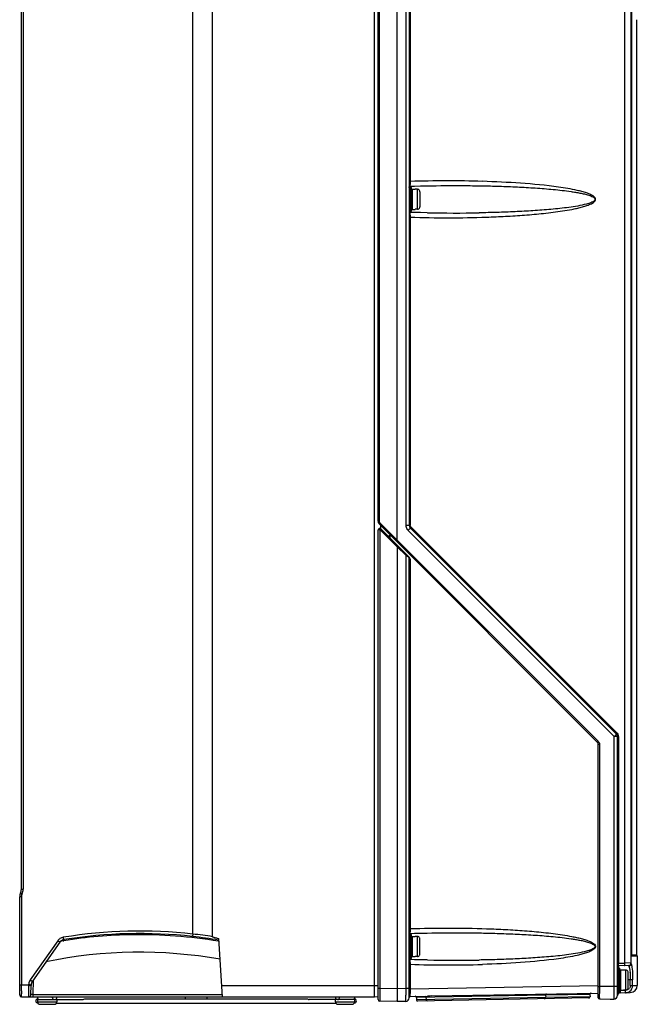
# Model space of a CAD drawing. Header units: inches. Extents: x 0 to 117, y 0 to 83.
# Tile 20 of 73: x 48 to 58, y 27 to 44. Entities that reach past the tile are written whole.
import ezdxf

# ---------------------------------------------------------------- set-up
doc = ezdxf.new("R2010")
doc.units = ezdxf.units.IN
doc.header["$LTSCALE"] = 6.431102
doc.header["$MEASUREMENT"] = 0
doc.layers.get('0').update_dxf_attribs({"linetype": 'CONTINUOUS'})

msp = doc.modelspace()

# ---------------------------------------------------------------- linework, layer by layer
at = {"color": 7, "linetype": 'CONTINUOUS'}
for p, q in [((54.556, 53.052), (54.556, 35.33)), ((53.986, 27.767), (53.986, 52.775)), ((54.359, 35.087), (54.359, 52.907)), ((54.504, 35.33), (54.504, 52.895)), ((54.044, 35.397), (54.044, 52.699)), ((54.064, 52.699), (54.064, 35.397)), ((58.103, 28.133), (58.103, 52.589)), ((58.206, 28.125), (58.206, 52.589)), ((54.573, 51.813), (54.573, 40.982)), ((51.323, 28.567), (51.323, 51.481)), ((50.997, 28.611), (50.997, 51.428)), ((48.178, 29.35), (48.178, 51.083)), ((48.207, 51.083), (48.207, 29.35)), ((58.217, 28.274), (58.217, 45.032)), ((58.296, 43.64), (58.296, 28.27)), ((54.568, 40.885), (54.595, 40.885)), ((54.568, 40.885), (54.568, 40.492)), ((54.574, 40.911), (54.573, 40.931)), ((54.575, 40.903), (54.575, 40.885)), ((54.595, 40.492), (54.595, 40.885)), ((54.607, 40.854), (54.654, 40.854)), ((54.607, 40.854), (54.607, 40.523)), ((54.654, 40.853), (54.654, 40.854)), ((54.694, 40.853), (54.654, 40.853)), ((54.694, 40.524), (54.694, 40.853)), ((54.733, 40.813), (54.733, 40.564)), ((54.741, 40.908), (54.854, 40.91)), ((54.568, 40.492), (54.595, 40.492)), ((54.575, 40.492), (54.575, 40.474)), ((54.643, 40.472), (54.575, 40.474)), ((54.607, 40.523), (54.654, 40.523)), ((54.694, 40.524), (54.654, 40.524)), ((54.654, 40.523), (54.654, 40.524)), ((54.573, 40.395), (54.556, 40.395)), ((54.573, 40.395), (54.573, 35.33)), ((54.044, 35.397), (54.064, 35.397)), ((57.649, 31.767), (54.062, 35.355)), ((54.359, 35.085), (54.075, 35.369)), ((54.084, 35.333), (54.084, 35.271)), ((54.504, 35.33), (54.556, 35.33)), ((54.573, 35.288), (57.964, 31.898)), ((57.975, 31.912), (54.585, 35.302)), ((54.044, 27.534), (54.044, 35.252)), ((54.071, 35.259), (54.071, 27.723)), ((54.077, 35.257), (54.359, 34.975)), ((54.091, 35.271), (54.554, 34.808)), ((54.208, 35.154), (54.222, 35.154)), ((54.241, 35.127), (54.241, 35.175)), ((54.539, 35.247), (57.93, 31.856)), ((57.665, 31.781), (54.359, 35.087)), ((54.359, 34.978), (54.504, 34.833)), ((54.359, 34.975), (54.359, 27.718)), ((54.504, 27.72), (54.504, 34.833)), ((54.512, 34.827), (54.504, 34.833)), ((54.526, 34.818), (54.512, 34.827)), ((54.556, 34.798), (54.526, 34.818)), ((54.556, 27.563), (54.556, 34.798)), ((54.556, 34.798), (54.564, 34.783)), ((54.564, 34.783), (54.57, 34.77)), ((54.57, 34.77), (54.573, 34.764)), ((54.573, 34.764), (54.573, 28.7)), ((57.688, 31.726), (57.666, 31.726)), ((57.666, 27.564), (57.666, 31.726)), ((57.688, 31.726), (57.688, 27.753)), ((57.998, 31.856), (57.93, 31.856)), ((57.93, 27.753), (57.93, 31.856)), ((57.981, 27.602), (57.981, 31.856)), ((57.998, 31.856), (57.998, 28.133)), ((48.178, 29.35), (48.207, 29.35)), ((48.179, 29.221), (48.151, 29.221)), ((48.151, 27.608), (48.151, 29.221)), ((48.179, 29.221), (48.179, 27.775)), ((54.574, 28.629), (54.573, 28.649)), ((48.777, 28.501), (48.325, 27.856)), ((48.863, 28.499), (48.878, 28.502)), ((48.875, 28.519), (48.874, 28.517)), ((51.429, 28.491), (51.42, 28.493)), ((51.428, 28.511), (51.422, 28.512)), ((51.485, 27.578), (51.427, 28.537)), ((54.568, 28.604), (54.595, 28.604)), ((54.568, 28.604), (54.568, 28.21)), ((54.575, 28.621), (54.575, 28.604)), ((54.595, 28.21), (54.595, 28.603)), ((54.607, 28.572), (54.654, 28.572)), ((54.607, 28.572), (54.607, 28.242)), ((54.654, 28.571), (54.654, 28.572)), ((54.694, 28.571), (54.654, 28.571)), ((54.694, 28.243), (54.694, 28.571)), ((54.733, 28.282), (54.733, 28.531)), ((54.741, 28.626), (54.854, 28.628)), ((48.81, 28.478), (48.359, 27.834)), ((54.568, 28.21), (54.595, 28.21)), ((54.575, 28.21), (54.575, 28.192)), ((54.643, 28.19), (54.575, 28.192)), ((54.607, 28.241), (54.654, 28.241)), ((54.694, 28.243), (54.654, 28.243)), ((54.654, 28.241), (54.654, 28.243)), ((58.217, 28.274), (58.217, 28.274)), ((58.217, 28.27), (58.296, 28.27)), ((58.218, 28.258), (58.302, 28.258)), ((58.308, 28.246), (58.22, 28.246)), ((58.308, 28.246), (58.308, 27.766)), ((54.573, 28.114), (54.556, 28.114)), ((54.573, 28.114), (54.573, 27.705)), ((57.993, 28.052), (58.021, 28.052)), ((57.993, 28.052), (57.993, 27.659)), ((57.998, 28.133), (58.103, 28.133)), ((58, 28.092), (58.168, 28.097)), ((58, 28.092), (58, 28.052)), ((58.021, 27.659), (58.021, 28.052)), ((58.032, 28.021), (58.08, 28.021)), ((58.032, 28.021), (58.032, 27.69)), ((58.08, 28.02), (58.08, 28.021)), ((58.119, 28.02), (58.08, 28.02)), ((58.206, 28.136), (58.103, 28.134)), ((58.119, 27.691), (58.119, 28.02)), ((58.169, 28.097), (58.168, 28.097)), ((58.168, 28.086), (58.168, 28.097)), ((58.213, 28.099), (58.217, 28.084)), ((48.375, 27.617), (48.377, 27.861)), ((58.158, 27.731), (58.158, 27.98)), ((58.231, 27.856), (58.158, 27.856)), ((58.193, 27.765), (58.193, 27.856)), ((58.231, 27.766), (58.231, 27.856)), ((48.151, 27.775), (48.297, 27.775)), ((48.179, 27.714), (48.179, 27.775)), ((48.179, 27.677), (48.179, 27.714)), ((48.31, 27.774), (48.297, 27.775)), ((48.336, 27.617), (48.337, 27.767)), ((51.474, 27.767), (54.044, 27.767)), ((54.044, 27.723), (54.071, 27.723)), ((54.071, 27.723), (54.359, 27.718)), ((54.071, 27.723), (54.071, 27.7)), ((54.071, 27.7), (54.071, 27.678)), ((54.071, 27.678), (54.071, 27.656)), ((54.359, 27.717), (54.504, 27.72)), ((54.504, 27.72), (54.556, 27.72)), ((54.556, 27.705), (54.573, 27.705)), ((57.666, 27.759), (54.573, 27.705)), ((57.666, 27.751), (57.688, 27.751)), ((57.688, 27.753), (57.93, 27.753)), ((57.688, 27.751), (57.688, 27.727)), ((57.688, 27.727), (57.688, 27.704)), ((57.688, 27.704), (57.688, 27.681)), ((57.688, 27.681), (57.688, 27.66)), ((57.93, 27.755), (57.981, 27.755)), ((58.024, 27.685), (58.115, 27.687)), ((58.024, 27.678), (58.024, 27.66)), ((58.032, 27.69), (58.08, 27.69)), ((58.119, 27.691), (58.08, 27.691)), ((58.08, 27.69), (58.08, 27.691)), ((58.193, 27.765), (58.308, 27.766)), ((48.18, 27.578), (53.985, 27.578)), ((48.375, 27.617), (51.483, 27.617)), ((48.375, 27.578), (48.375, 27.617)), ((48.445, 27.535), (49.193, 27.535)), ((48.445, 27.535), (48.445, 27.496)), ((48.76, 27.535), (48.76, 27.496)), ((49.229, 27.547), (52.875, 27.547)), ((52.895, 27.54), (52.902, 27.537)), ((53.66, 27.535), (52.911, 27.535)), ((53.345, 27.496), (53.345, 27.535)), ((53.66, 27.496), (53.66, 27.535)), ((53.985, 27.578), (54.044, 27.586)), ((54.071, 27.656), (54.071, 27.596)), ((54.071, 27.596), (54.071, 27.562)), ((54.071, 27.562), (54.071, 27.548)), ((54.071, 27.548), (54.071, 27.511)), ((54.575, 27.587), (54.855, 27.592)), ((56.8, 27.606), (54.674, 27.569)), ((54.674, 27.569), (54.675, 27.53)), ((56.801, 27.567), (54.675, 27.53)), ((57.51, 27.56), (54.695, 27.51)), ((54.832, 27.572), (54.833, 27.533)), ((54.871, 27.592), (54.855, 27.592)), ((54.871, 27.592), (54.903, 27.593)), ((54.916, 27.593), (54.871, 27.592)), ((54.916, 27.593), (57.665, 27.641)), ((56.8, 27.606), (56.801, 27.567)), ((57.529, 27.619), (56.802, 27.606)), ((57.53, 27.58), (56.802, 27.567)), ((57.529, 27.619), (57.53, 27.58)), ((57.686, 27.545), (57.863, 27.542)), ((57.687, 27.561), (57.687, 27.545)), ((57.863, 27.542), (57.923, 27.543)), ((57.993, 27.659), (58.021, 27.659)), ((58.024, 27.646), (58.192, 27.649)), ((48.445, 27.496), (48.76, 27.496)), ((48.45, 27.476), (48.45, 27.476)), ((48.484, 27.456), (48.72, 27.456)), ((48.754, 27.476), (53.35, 27.476)), ((53.345, 27.496), (53.66, 27.496)), ((53.384, 27.456), (53.62, 27.456)), ((53.654, 27.476), (53.654, 27.476)), ((54.071, 27.511), (54.071, 27.508)), ((54.071, 27.508), (54.071, 27.506)), ((54.359, 27.501), (54.071, 27.506)), ((54.498, 27.504), (54.359, 27.501))]:
    msp.add_line(p, q, dxfattribs=at)
for points in [[(54.556, 40.884), (54.556, 40.887), (54.557, 40.891), (54.559, 40.894), (54.561, 40.897), (54.564, 40.899), (54.567, 40.901), (54.571, 40.903), (54.574, 40.903), (54.575, 40.903)], [(54.575, 40.903), (54.645, 40.905), (54.741, 40.908)], [(54.567, 40.476), (54.564, 40.478), (54.561, 40.48), (54.559, 40.483), (54.557, 40.486), (54.556, 40.49)], [(54.575, 40.474), (54.574, 40.474), (54.571, 40.474), (54.567, 40.476)], [(54.854, 40.467), (54.74, 40.469), (54.643, 40.472)], [(54.071, 35.259), (54.072, 35.259), (54.073, 35.259), (54.073, 35.259), (54.074, 35.259), (54.075, 35.259), (54.075, 35.258), (54.076, 35.258), (54.076, 35.258), (54.077, 35.257)], [(48.809, 28.476), (48.81, 28.478), (48.813, 28.482), (48.816, 28.486), (48.819, 28.489), (48.823, 28.493), (48.827, 28.496), (48.831, 28.499), (48.835, 28.502), (48.838, 28.504), (48.842, 28.506), (48.846, 28.508), (48.849, 28.51), (48.853, 28.511), (48.856, 28.512), (48.858, 28.513), (48.86, 28.513), (48.86, 28.514)], [(54.556, 28.602), (54.556, 28.605), (54.557, 28.609), (54.559, 28.612), (54.561, 28.615), (54.564, 28.618), (54.567, 28.619), (54.571, 28.621), (54.574, 28.621), (54.575, 28.621)], [(54.575, 28.621), (54.645, 28.624), (54.741, 28.626)], [(54.567, 28.194), (54.564, 28.196), (54.561, 28.198), (54.559, 28.201), (54.557, 28.205), (54.556, 28.208)], [(54.575, 28.192), (54.574, 28.192), (54.571, 28.193), (54.567, 28.194)], [(54.854, 28.185), (54.74, 28.187), (54.643, 28.19)], [(58.218, 28.252), (58.218, 28.252), (58.218, 28.253), (58.218, 28.254), (58.218, 28.255), (58.218, 28.257), (58.218, 28.259), (58.217, 28.261), (58.217, 28.263), (58.217, 28.265), (58.217, 28.268), (58.217, 28.271), (58.217, 28.274)]]:
    msp.add_lwpolyline(points, dxfattribs=at)
for centre, radius, start, end in [((55.196, 22.196), 18.796, 88.2783, 91.9002), ((56.649, 40.962), 2.076, 179.4706, 180.3534), ((56.081, 40.957), 1.508, 180.2906, 180.9971), ((55.299, 65.64), 25.177, 268.989, 270.9254), ((56.749, 40.415), 2.176, 179.6624, 180.5092), ((54.103, 35.397), 0.0591, 180, 225), ((54.103, 35.397), 0.0397, 180.0751, 199.9094), ((54.615, 35.33), 0.0591, 180, 225), ((54.072, 35.252), 0.0276, 45, 180), ((54.221, 35.174), 0.0197, 271.5, 360), ((54.623, 35.331), 0.119, 214.982, 224.9834), ((54.536, 34.798), 0.0197, 0, 45), ((57.922, 31.856), 0.0591, 0, 45), ((57.607, 31.726), 0.0591, 0, 45), ((57.609, 31.725), 0.0793, 30.0794, 44.9765), ((57.61, 31.726), 0.0782, 25.0146, 30.0351), ((57.61, 31.726), 0.078, 0.0102, 5.1205), ((57.919, 31.856), 0.0793, 5.1282, 19.9285), ((57.92, 31.856), 0.078, 0.0102, 5.1106), ((48.021, 29.35), 0.157, 335.8531, 360), ((48.019, 29.35), 0.188, 338.6029, 357.2503), ((48.022, 29.35), 0.185, 357.3105, 0.0341), ((48.308, 29.221), 0.157, 155.8532, 180), ((48.306, 29.221), 0.127, 174.6168, 180.0302), ((48.308, 29.221), 0.129, 158.5837, 174.5885), ((48.306, 29.222), 0.126, 155.8157, 158.5407), ((48.022, 29.349), 0.185, 335.8175, 338.5423), ((50.127, 20.704), 7.955, 83.7197, 99.1074), ((56.649, 28.681), 2.076, 179.4706, 180.3534), ((56.081, 28.676), 1.508, 180.2906, 180.9972), ((48.89, 28.422), 0.138, 99.189, 124.6291), ((50.122, 20.724), 7.877, 99.1966, 99.4945), ((50.127, 20.703), 7.916, 83.7143, 99.0993), ((50.123, 20.714), 7.887, 90.8417, 99.079), ((50.12, 20.708), 7.892, 80.5251, 90.8262), ((50.112, 20.654), 7.966, 80.5302, 83.6433), ((50.008, 19.909), 8.758, 81.3586, 83.512), ((50.122, 20.732), 7.581, 79.9287, 101.7178), ((55.299, 53.358), 25.177, 268.9889, 270.9255), ((58.312, 28.27), 0.0157, 180, 231.3178), ((58.292, 28.246), 0.0157, 0, 51.3178), ((56.749, 28.133), 2.176, 179.6624, 180.5092), ((55.196, 46.901), 18.798, 268.1, 271.7174), ((58.001, 28.073), 0.0197, 91.5, 180), ((58.611, 28.124), 0.612, 179.2641, 179.8956), ((58.167, 28.136), 0.0394, 272.9182, 360), ((48.453, 27.767), 0.156, 144.9658, 151.9721), ((57.169, 27.892), 1.023, 4.7747, 5.0688), ((71.373, 27.722), 23.194, 180.1112, 180.2294), ((48.305, 28.211), 0.446, 268.9738, 270.739), ((48.455, 27.766), 0.118, 145, 179.5), ((59.807, 27.689), 5.234, 179.8267, 180.3178), ((57.721, 27.674), 0.303, 0.7957, 2.047), ((58.114, 27.766), 0.0792, 271.0048, 274.1783), ((58.114, 27.767), 0.0804, 274.18, 278.649), ((58.114, 27.766), 0.0794, 308.008, 322.6831), ((58.19, 27.767), 0.118, 271, 0.0024), ((48.18, 27.608), 0.0295, 180.0315, 269.9821), ((48.297, 27.618), 0.0394, 269.8766, 359.4857), ((48.45, 27.511), 0.0354, 90, 270), ((48.474, 27.566), 0.0315, 157.9124, 220), ((48.725, 27.566), 0.0337, 180.0476, 189.3895), ((48.73, 27.566), 0.0315, 300, 22.0876), ((50.833, 27.566), 0.0437, 352.7824, 7.2176), ((53.374, 27.566), 0.0315, 157.9124, 220), ((53.377, 27.566), 0.0322, 349.5123, 10.4291), ((53.63, 27.566), 0.0315, 310, 22.0876), ((53.654, 27.511), 0.0354, 270, 90), ((54.072, 27.534), 0.0276, 180.001, 269), ((54.497, 27.563), 0.0591, 271, 360), ((54.576, 27.567), 0.0197, 91, 180), ((58.197, 27.68), 3.624, 180.312, 180.7331), ((54.654, 27.569), 0.0197, 1, 91), ((54.694, 27.53), 0.0197, 181, 271), ((54.813, 27.572), 0.0197, 1, 51), ((54.853, 27.533), 0.0197, 181, 271), ((56.781, 27.567), 0.0197, 271, 1), ((56.82, 27.607), 0.0197, 91, 181), ((57.51, 27.579), 0.0197, 271, 1), ((57.549, 27.619), 0.0197, 91, 181), ((57.686, 27.564), 0.0197, 180, 269), ((55.485, 27.608), 2.203, 358.7754, 359.0787), ((46.539, 27.702), 11.15, 359.5785, 359.7833), ((51.123, 27.667), 6.565, 359.2946, 359.587), ((53.989, 27.632), 3.699, 359.0728, 359.2873), ((57.922, 27.602), 0.0591, 271, 360), ((57.993, 27.67), 0.0118, 180, 270), ((58.025, 27.602), 0.0433, 91, 180.4135), ((58.113, 27.766), 0.119, 271.0231, 278.4563), ((58.112, 27.766), 0.119, 300.6238, 308.0055), ((48.484, 27.496), 0.0394, 180, 270), ((48.72, 27.496), 0.0394, 270, 360), ((53.384, 27.496), 0.0394, 180, 270), ((53.62, 27.496), 0.0394, 270, 360)]:
    msp.add_arc(centre, radius, start, end, dxfattribs=at)
for points, knots in [([(54.573, 40.395), (54.782, 40.388), (55.201, 40.382), (55.723, 40.39), (56.141, 40.408), (56.454, 40.428), (56.715, 40.451), (56.923, 40.475), (57.078, 40.496), (57.207, 40.518), (57.309, 40.539), (57.386, 40.557), (57.461, 40.579), (57.523, 40.602), (57.57, 40.625), (57.601, 40.647), (57.628, 40.681), (57.611, 40.722), (57.58, 40.745), (57.534, 40.771), (57.472, 40.794), (57.397, 40.817), (57.295, 40.841), (57.167, 40.866), (56.857, 40.914), (56.388, 40.957), (55.97, 40.977), (55.761, 40.984)], [0, 0, 0, 0, 0.125016, 0.250033, 0.312543, 0.375055, 0.437567, 0.468825, 0.500084, 0.531345, 0.546977, 0.562611, 0.578246, 0.593883, 0.601707, 0.609529, 0.617263, 0.62491, 0.632726, 0.64055, 0.656186, 0.671822, 0.687456, 0.718717, 0.749977, 0.874985, 1, 1, 1, 1]), ([(54.575, 40.903), (54.574, 40.903), (54.575, 40.907), (54.574, 40.909), (54.574, 40.911)], [0, 0, 0, 0, 0.256918, 1, 1, 1, 1]), ([(54.854, 40.91), (55.052, 40.914), (55.348, 40.915), (55.743, 40.911), (56.039, 40.904), (56.335, 40.892), (56.581, 40.878), (56.778, 40.864), (56.925, 40.851), (57.072, 40.836), (57.195, 40.82), (57.292, 40.805), (57.365, 40.792), (57.437, 40.777), (57.497, 40.761), (57.544, 40.745), (57.572, 40.732), (57.593, 40.719), (57.607, 40.707), (57.615, 40.688), (57.607, 40.67), (57.593, 40.658), (57.572, 40.645), (57.532, 40.627), (57.449, 40.602), (57.328, 40.577), (57.182, 40.555), (57.035, 40.537), (56.888, 40.522), (56.74, 40.51), (56.543, 40.496), (56.297, 40.483), (56.001, 40.472), (55.804, 40.468), (55.705, 40.466)], [0, 0, 0, 0, 0.12504, 0.187552, 0.250058, 0.312558, 0.375053, 0.4063, 0.437545, 0.468789, 0.500033, 0.515655, 0.531277, 0.5469, 0.562522, 0.570336, 0.57815, 0.582057, 0.585989, 0.589866, 0.593763, 0.597694, 0.6016, 0.609415, 0.625035, 0.656273, 0.687516, 0.71876, 0.750004, 0.78125, 0.812496, 0.874992, 0.937493, 1, 1, 1, 1]), ([(54.573, 40.427), (54.573, 40.432), (54.573, 40.444), (54.574, 40.457), (54.574, 40.466)], [0, 0, 0, 0, 0.311945, 1, 1, 1, 1]), ([(54.574, 40.466), (54.574, 40.468), (54.575, 40.47), (54.574, 40.474), (54.575, 40.474)], [0, 0, 0, 0, 0.743041, 1, 1, 1, 1]), ([(54.075, 35.369), (54.072, 35.365), (54.066, 35.361), (54.064, 35.357), (54.061, 35.355), (54.062, 35.355)], [0, 0, 0, 0, 0.707552, 0.923664, 1, 1, 1, 1]), ([(54.573, 35.288), (54.574, 35.287), (54.569, 35.281), (54.564, 35.274), (54.552, 35.261), (54.544, 35.252), (54.539, 35.247)], [0, 0, 0, 0, 0.081614, 0.294283, 0.615343, 1, 1, 1, 1]), ([(54.585, 35.302), (54.582, 35.299), (54.58, 35.296), (54.572, 35.29), (54.573, 35.288)], [0, 0, 0, 0, 0.707086, 1, 1, 1, 1]), ([(54.044, 35.252), (54.044, 35.255), (54.057, 35.259), (54.065, 35.259), (54.071, 35.259)], [0, 0, 0, 0, 0.326275, 1, 1, 1, 1]), ([(54.071, 35.279), (54.071, 35.279), (54.072, 35.276), (54.07, 35.271), (54.071, 35.264), (54.071, 35.259)], [0, 0, 0, 0, 0.07643, 0.292746, 1, 1, 1, 1]), ([(54.091, 35.271), (54.091, 35.271), (54.089, 35.269), (54.085, 35.266), (54.08, 35.26), (54.077, 35.257)], [0, 0, 0, 0, 0.076544, 0.293378, 1, 1, 1, 1]), ([(54.222, 35.154), (54.223, 35.154), (54.221, 35.147), (54.222, 35.144), (54.222, 35.14)], [0, 0, 0, 0, 0.268069, 1, 1, 1, 1]), ([(54.344, 35.072), (54.345, 35.072), (54.347, 35.075), (54.351, 35.077), (54.356, 35.083), (54.36, 35.087)], [0, 0, 0, 0, 0.078892, 0.297986, 1, 1, 1, 1]), ([(54.372, 34.99), (54.372, 34.99), (54.37, 34.988), (54.367, 34.984), (54.362, 34.979), (54.358, 34.976)], [0, 0, 0, 0, 0.077416, 0.293288, 1, 1, 1, 1]), ([(54.504, 34.833), (54.507, 34.836), (54.509, 34.839), (54.517, 34.845), (54.516, 34.846)], [0, 0, 0, 0, 0.707086, 1, 1, 1, 1]), ([(57.953, 31.882), (57.955, 31.883), (57.958, 31.888), (57.963, 31.893), (57.964, 31.897)], [0, 0, 0, 0, 0.358908, 1, 1, 1, 1]), ([(57.964, 31.898), (57.963, 31.899), (57.971, 31.905), (57.972, 31.909), (57.975, 31.912)], [0, 0, 0, 0, 0.292354, 1, 1, 1, 1]), ([(57.964, 31.897), (57.964, 31.897), (57.964, 31.897), (57.964, 31.898), (57.964, 31.898)], [0, 0, 0, 0, 0.608241, 1, 1, 1, 1]), ([(57.649, 31.767), (57.651, 31.766), (57.657, 31.775), (57.662, 31.778), (57.665, 31.781)], [0, 0, 0, 0, 0.302315, 1, 1, 1, 1]), ([(57.93, 31.856), (57.936, 31.863), (57.944, 31.871), (57.952, 31.88), (57.953, 31.882)], [0, 0, 0, 0, 0.780783, 1, 1, 1, 1]), ([(48.164, 29.285), (48.164, 29.285), (48.169, 29.284), (48.172, 29.281), (48.181, 29.278), (48.187, 29.275), (48.191, 29.273)], [0, 0, 0, 0, 0.075834, 0.291267, 0.616017, 1, 1, 1, 1]), ([(54.573, 28.7), (54.782, 28.707), (55.201, 28.713), (55.724, 28.705), (56.142, 28.687), (56.455, 28.667), (56.715, 28.644), (56.923, 28.62), (57.079, 28.599), (57.208, 28.577), (57.31, 28.556), (57.386, 28.538), (57.462, 28.516), (57.523, 28.493), (57.57, 28.469), (57.602, 28.448), (57.628, 28.413), (57.61, 28.372), (57.579, 28.349), (57.533, 28.324), (57.471, 28.301), (57.396, 28.278), (57.295, 28.254), (57.166, 28.229), (56.856, 28.181), (56.387, 28.138), (55.969, 28.118), (55.76, 28.112)], [0, 0, 0, 0, 0.125016, 0.250032, 0.312542, 0.375053, 0.437566, 0.468824, 0.500083, 0.531343, 0.546976, 0.562609, 0.578245, 0.593881, 0.601705, 0.609527, 0.617257, 0.62491, 0.632727, 0.640551, 0.656187, 0.671823, 0.687457, 0.718718, 0.749978, 0.874985, 1, 1, 1, 1]), ([(48.81, 28.478), (48.809, 28.477), (48.805, 28.483), (48.799, 28.485), (48.789, 28.493), (48.781, 28.498), (48.777, 28.501)], [0, 0, 0, 0, 0.083954, 0.29427, 0.601899, 1, 1, 1, 1]), ([(48.874, 28.517), (48.874, 28.515), (48.865, 28.516), (48.862, 28.514), (48.859, 28.513)], [0, 0, 0, 0, 0.277347, 1, 1, 1, 1]), ([(48.875, 28.519), (48.874, 28.52), (48.874, 28.524), (48.871, 28.537), (48.869, 28.549), (48.868, 28.558)], [0, 0, 0, 0, 0.083962, 0.301853, 1, 1, 1, 1]), ([(50.997, 28.61), (50.996, 28.601), (50.997, 28.589), (50.992, 28.575), (50.994, 28.571)], [0, 0, 0, 0, 0.698536, 1, 1, 1, 1]), ([(51.323, 28.567), (51.323, 28.563), (51.337, 28.561), (51.351, 28.555), (51.374, 28.55), (51.4, 28.543), (51.418, 28.539), (51.427, 28.537)], [0, 0, 0, 0, 0.126958, 0.24876, 0.499591, 0.749801, 1, 1, 1, 1]), ([(54.575, 28.621), (54.574, 28.621), (54.575, 28.626), (54.574, 28.627), (54.574, 28.629)], [0, 0, 0, 0, 0.256918, 1, 1, 1, 1]), ([(54.854, 28.628), (55.052, 28.632), (55.348, 28.634), (55.743, 28.629), (56.039, 28.622), (56.335, 28.61), (56.581, 28.597), (56.778, 28.582), (56.925, 28.569), (57.072, 28.554), (57.195, 28.538), (57.292, 28.523), (57.365, 28.51), (57.437, 28.495), (57.497, 28.479), (57.544, 28.463), (57.572, 28.45), (57.593, 28.437), (57.607, 28.425), (57.615, 28.406), (57.607, 28.388), (57.593, 28.376), (57.572, 28.363), (57.532, 28.346), (57.449, 28.32), (57.328, 28.296), (57.182, 28.273), (57.035, 28.255), (56.888, 28.241), (56.74, 28.228), (56.543, 28.215), (56.297, 28.201), (56.001, 28.19), (55.804, 28.186), (55.705, 28.184)], [0, 0, 0, 0, 0.12504, 0.187552, 0.250058, 0.312558, 0.375053, 0.4063, 0.437545, 0.468789, 0.500033, 0.515655, 0.531277, 0.5469, 0.562522, 0.570336, 0.57815, 0.582057, 0.585989, 0.589866, 0.593763, 0.597694, 0.6016, 0.609415, 0.625035, 0.656273, 0.687516, 0.71876, 0.750004, 0.78125, 0.812496, 0.874992, 0.937493, 1, 1, 1, 1]), ([(54.573, 28.146), (54.573, 28.15), (54.573, 28.163), (54.574, 28.175), (54.574, 28.184)], [0, 0, 0, 0, 0.311945, 1, 1, 1, 1]), ([(54.574, 28.184), (54.574, 28.186), (54.575, 28.188), (54.574, 28.192), (54.575, 28.192)], [0, 0, 0, 0, 0.743041, 1, 1, 1, 1]), ([(58.217, 28.274), (58.217, 28.268), (58.218, 28.259), (58.218, 28.249), (58.22, 28.246)], [0, 0, 0, 0, 0.646136, 1, 1, 1, 1]), ([(58.219, 28.254), (58.219, 28.253), (58.22, 28.25), (58.219, 28.248), (58.219, 28.247)], [0, 0, 0, 0, 0.476071, 1, 1, 1, 1]), ([(58, 28.092), (58, 28.092), (58, 28.097), (57.998, 28.105), (57.998, 28.117), (57.998, 28.125)], [0, 0, 0, 0, 0.075136, 0.282608, 1, 1, 1, 1]), ([(58.099, 28.095), (58.1, 28.095), (58.101, 28.1), (58.103, 28.112), (58.103, 28.125), (58.103, 28.134)], [0, 0, 0, 0, 0.088291, 0.304287, 1, 1, 1, 1]), ([(58.181, 28.037), (58.182, 28.033), (58.185, 28.015), (58.187, 27.997), (58.188, 27.983)], [0, 0, 0, 0, 0.226536, 1, 1, 1, 1]), ([(58.205, 28.118), (58.206, 28.119), (58.206, 28.121), (58.206, 28.123), (58.206, 28.125)], [0, 0, 0, 0, 0.502032, 1, 1, 1, 1]), ([(58.217, 28.084), (58.219, 28.069), (58.229, 27.993), (58.231, 27.917), (58.231, 27.856)], [0, 0, 0, 0, 0.196722, 1, 1, 1, 1]), ([(48.325, 27.856), (48.329, 27.853), (48.34, 27.846), (48.351, 27.838), (48.358, 27.834)], [0, 0, 0, 0, 0.364979, 1, 1, 1, 1]), ([(58.189, 27.978), (58.189, 27.968), (58.192, 27.927), (58.193, 27.887), (58.193, 27.856)], [0, 0, 0, 0, 0.234205, 1, 1, 1, 1]), ([(48.297, 27.765), (48.297, 27.741), (48.296, 27.706), (48.296, 27.662), (48.296, 27.634), (48.297, 27.612), (48.295, 27.594), (48.298, 27.586), (48.295, 27.578), (48.296, 27.578)], [0, 0, 0, 0, 0.38641, 0.55923, 0.709992, 0.833353, 0.924766, 0.980974, 1, 1, 1, 1]), ([(48.337, 27.773), (48.337, 27.772), (48.333, 27.774), (48.329, 27.773), (48.32, 27.774), (48.314, 27.774), (48.31, 27.774)], [0, 0, 0, 0, 0.080785, 0.295749, 0.595908, 1, 1, 1, 1]), ([(48.337, 27.767), (48.337, 27.766), (48.333, 27.766), (48.326, 27.765), (48.317, 27.765), (48.311, 27.765)], [0, 0, 0, 0, 0.074139, 0.278507, 1, 1, 1, 1]), ([(53.985, 27.578), (53.984, 27.578), (53.986, 27.586), (53.984, 27.594), (53.986, 27.613), (53.985, 27.635), (53.985, 27.664), (53.986, 27.708), (53.985, 27.743), (53.986, 27.767)], [0, 0, 0, 0, 0.019248, 0.07614, 0.16853, 0.292907, 0.444392, 0.617254, 1, 1, 1, 1]), ([(54.359, 27.718), (54.359, 27.667), (54.36, 27.607), (54.357, 27.54), (54.357, 27.521), (54.354, 27.507), (54.358, 27.503), (54.359, 27.501)], [0, 0, 0, 0, 0.703988, 0.827735, 0.919655, 0.976211, 1, 1, 1, 1]), ([(54.498, 27.504), (54.499, 27.504), (54.499, 27.512), (54.501, 27.522), (54.502, 27.543), (54.503, 27.569), (54.504, 27.601), (54.504, 27.652), (54.505, 27.692), (54.504, 27.72)], [0, 0, 0, 0, 0.020295, 0.077251, 0.16941, 0.293466, 0.444659, 0.617327, 1, 1, 1, 1]), ([(57.923, 27.543), (57.925, 27.543), (57.924, 27.551), (57.927, 27.56), (57.927, 27.581), (57.928, 27.606), (57.929, 27.638), (57.93, 27.688), (57.93, 27.728), (57.93, 27.755)], [0, 0, 0, 0, 0.020336, 0.077306, 0.169469, 0.293523, 0.444708, 0.617363, 1, 1, 1, 1]), ([(58.115, 27.647), (58.116, 27.647), (58.114, 27.653), (58.116, 27.659), (58.115, 27.673), (58.115, 27.682), (58.115, 27.687)], [0, 0, 0, 0, 0.076765, 0.293067, 0.617952, 1, 1, 1, 1]), ([(48.18, 27.578), (48.179, 27.578), (48.181, 27.585), (48.179, 27.593), (48.18, 27.61), (48.18, 27.622), (48.18, 27.629)], [0, 0, 0, 0, 0.065489, 0.258835, 0.573866, 1, 1, 1, 1]), ([(48.375, 27.617), (48.37, 27.617), (48.361, 27.617), (48.348, 27.616), (48.342, 27.618), (48.336, 27.616), (48.336, 27.617)], [0, 0, 0, 0, 0.382173, 0.707054, 0.923359, 1, 1, 1, 1]), ([(49.221, 27.545), (49.223, 27.546), (49.225, 27.546), (49.228, 27.547), (49.229, 27.547)], [0, 0, 0, 0, 0.529353, 1, 1, 1, 1]), ([(54.575, 27.591), (54.575, 27.593), (54.574, 27.607), (54.574, 27.622), (54.574, 27.633)], [0, 0, 0, 0, 0.153867, 1, 1, 1, 1]), ([(54.575, 27.587), (54.575, 27.587), (54.575, 27.589), (54.575, 27.59), (54.575, 27.591)], [0, 0, 0, 0, 0.259091, 1, 1, 1, 1]), ([(58.024, 27.66), (58.024, 27.659), (58.024, 27.654), (58.024, 27.649), (58.024, 27.646)], [0, 0, 0, 0, 0.358214, 1, 1, 1, 1])]:
    msp.add_open_spline(points, degree=3, knots=knots, dxfattribs=at)
for points in [[(54.713, 40.847), (54.708, 40.851), (54.701, 40.853), (54.694, 40.853)], [(54.728, 40.833), (54.725, 40.839), (54.719, 40.844), (54.713, 40.847)], [(54.733, 40.813), (54.733, 40.82), (54.731, 40.827), (54.728, 40.833)], [(54.694, 40.524), (54.701, 40.524), (54.708, 40.526), (54.713, 40.53)], [(54.713, 40.53), (54.719, 40.533), (54.725, 40.538), (54.728, 40.544)], [(54.728, 40.544), (54.731, 40.55), (54.733, 40.557), (54.733, 40.564)], [(54.075, 35.369), (54.071, 35.373), (54.068, 35.378), (54.066, 35.383)], [(54.526, 35.263), (54.512, 35.282), (54.504, 35.307), (54.504, 35.33)], [(54.576, 35.317), (54.574, 35.321), (54.573, 35.326), (54.573, 35.33)], [(54.585, 35.302), (54.581, 35.306), (54.578, 35.311), (54.576, 35.317)], [(54.573, 34.764), (54.569, 34.779), (54.566, 34.797), (54.554, 34.808)], [(57.975, 31.912), (57.983, 31.904), (57.99, 31.894), (57.994, 31.883)], [(57.681, 31.759), (57.685, 31.751), (57.687, 31.742), (57.688, 31.733)], [(48.811, 28.535), (48.798, 28.526), (48.786, 28.514), (48.777, 28.501)], [(48.809, 28.476), (48.823, 28.497), (48.848, 28.513), (48.874, 28.517)], [(48.81, 28.478), (48.825, 28.499), (48.85, 28.515), (48.875, 28.519)], [(54.713, 28.566), (54.708, 28.569), (54.701, 28.571), (54.694, 28.571)], [(54.728, 28.551), (54.725, 28.557), (54.719, 28.562), (54.713, 28.566)], [(54.733, 28.531), (54.733, 28.538), (54.731, 28.545), (54.728, 28.551)], [(54.694, 28.243), (54.701, 28.243), (54.708, 28.244), (54.713, 28.248)], [(54.713, 28.248), (54.719, 28.251), (54.725, 28.256), (54.728, 28.262)], [(54.728, 28.262), (54.731, 28.268), (54.733, 28.275), (54.733, 28.282)], [(58.139, 28.014), (58.133, 28.018), (58.126, 28.02), (58.119, 28.02)], [(58.153, 28), (58.15, 28.006), (58.145, 28.011), (58.139, 28.014)], [(58.158, 27.98), (58.158, 27.987), (58.157, 27.994), (58.153, 28)], [(58.168, 28.086), (58.178, 28.087), (58.189, 28.092), (58.196, 28.1)], [(58.168, 28.086), (58.169, 28.083), (58.17, 28.08), (58.171, 28.078)], [(58.171, 28.078), (58.173, 28.074), (58.174, 28.07), (58.175, 28.066)], [(58.175, 28.066), (58.178, 28.057), (58.18, 28.047), (58.181, 28.037)], [(58.196, 28.1), (58.201, 28.105), (58.204, 28.111), (58.205, 28.118)], [(58.206, 28.123), (58.208, 28.12), (58.209, 28.116), (58.21, 28.113)], [(58.21, 28.113), (58.211, 28.108), (58.212, 28.104), (58.213, 28.099)], [(48.315, 27.84), (48.305, 27.82), (48.299, 27.798), (48.297, 27.775)], [(48.297, 27.765), (48.297, 27.769), (48.297, 27.772), (48.297, 27.775)], [(58.119, 27.691), (58.126, 27.691), (58.133, 27.693), (58.139, 27.697)], [(58.163, 27.704), (58.152, 27.695), (58.139, 27.69), (58.126, 27.688)], [(58.139, 27.697), (58.145, 27.7), (58.15, 27.705), (58.153, 27.711)], [(58.153, 27.711), (58.157, 27.717), (58.158, 27.724), (58.158, 27.731)], [(58.193, 27.765), (58.193, 27.749), (58.187, 27.731), (58.177, 27.718)], [(58.186, 27.672), (58.213, 27.694), (58.231, 27.731), (58.231, 27.765)], [(48.702, 27.542), (48.696, 27.547), (48.693, 27.554), (48.692, 27.561)], [(48.755, 27.547), (48.752, 27.542), (48.747, 27.537), (48.741, 27.535)], [(49.193, 27.535), (49.203, 27.535), (49.212, 27.542), (49.221, 27.545)], [(50.872, 27.547), (50.874, 27.551), (50.876, 27.556), (50.876, 27.561)], [(51.229, 27.578), (51.228, 27.574), (51.227, 27.57), (51.227, 27.566)], [(51.227, 27.566), (51.227, 27.56), (51.229, 27.553), (51.232, 27.547)], [(52.875, 27.547), (52.881, 27.547), (52.887, 27.544), (52.893, 27.541)], [(52.902, 27.537), (52.905, 27.536), (52.908, 27.535), (52.911, 27.535)], [(53.367, 27.535), (53.36, 27.535), (53.353, 27.541), (53.35, 27.547)], [(53.378, 27.535), (53.387, 27.535), (53.396, 27.539), (53.402, 27.546)], [(53.402, 27.546), (53.405, 27.55), (53.407, 27.555), (53.408, 27.561)], [(57.981, 27.602), (57.981, 27.622), (57.99, 27.64), (57.996, 27.659)], [(58.13, 27.649), (58.145, 27.651), (58.16, 27.656), (58.173, 27.664)]]:
    msp.add_open_spline(points, degree=3, dxfattribs=at)

doc.saveas('drawing.dxf')
